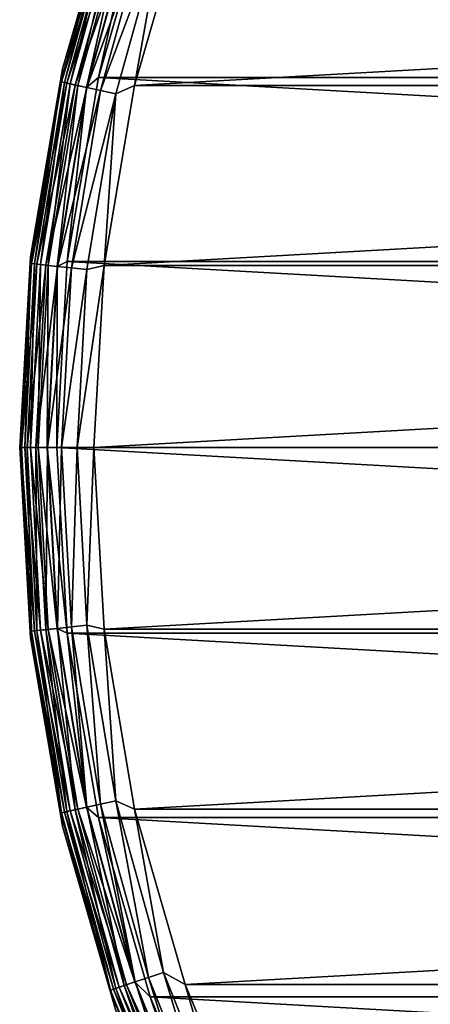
# Model space of a CAD drawing. Header units: metres. Extents: x -23 to 245, y -35 to 23.
# Tile 7 of 166: x -23 to -17.46, y -7.53 to 5.78. Entities that reach past the tile are written whole.
import ezdxf

# ---------------------------------------------------------------- set-up
doc = ezdxf.new("R2010")
doc.units = ezdxf.units.M
doc.layers.add('solid_509092_SW0002', color=7, linetype='CONTINUOUS')

msp = doc.modelspace()

# ---------------------------------------------------------------- linework, layer by layer
at = {"layer": 'solid_509092_SW0002'}
for points in [[(-21.70933, 7.596382, 149), (-21.70933, 7.596382, 0.5), (-22.423349, 5.117953, 0.5)], [(-21.779879, 7.338495, 0.37059), (-22.423349, 5.117953, 0.5), (-21.70933, 7.596382, 0.5)], [(-22.423349, 5.117953, 149), (-21.70933, 7.596382, 149), (-22.423349, 5.117953, 0.5)], [(-21.772499, 7.336009, 149.22142), (-21.70933, 7.596382, 149), (-22.423349, 5.117953, 149)], [(-22.445635, 4.940658, 0.37059), (-22.423349, 5.117953, 0.5), (-21.779879, 7.338495, 0.37059)], [(-22.445635, 4.940658, 0.37059), (-21.779879, 7.338495, 0.37059), (-22.396788, 4.929906, 0.249887)], [(-22.43803, 4.938984, 149.22142), (-21.772499, 7.336009, 149.22142), (-22.423349, 5.117953, 149)], [(-21.702545, 7.312438, 149.433075), (-21.772499, 7.336009, 149.22142), (-22.43803, 4.938984, 149.22142)], [(-21.779879, 7.338495, 0.37059), (-21.732481, 7.322525, 0.249887), (-22.396788, 4.929906, 0.249887)], [(-22.396788, 4.929906, 0.249887), (-21.732481, 7.322525, 0.249887), (-22.319069, 4.912798, 0.146262)], [(-21.732481, 7.322525, 0.249887), (-21.657066, 7.297115, 0.146262), (-22.319069, 4.912798, 0.146262)], [(-21.937191, 5.000778), (-21.239103, 7.426245), (21.937164, 5.000894)], [(-21.444353, 7.225443, 0.016902), (-21.239103, 7.426245), (-21.937191, 5.000778)], [(-21.239103, 7.426245), (21.239061, 7.426363), (21.937164, 5.000894)], [(-22.365936, 4.923115, 149.433075), (-21.702545, 7.312438, 149.433075), (-22.43803, 4.938984, 149.22142)], [(-21.589672, 7.274407, 149.622971), (-21.702545, 7.312438, 149.433075), (-22.365936, 4.923115, 149.433075)], [(-22.249615, 4.897511, 149.622971), (-21.589672, 7.274407, 149.622971), (-22.365936, 4.923115, 149.433075)], [(-22.319069, 4.912798, 0.146262), (-21.657066, 7.297115, 0.146262), (-22.217785, 4.890504, 0.066791)], [(-21.439554, 7.223827, 149.781555), (-21.589672, 7.274407, 149.622971), (-22.249615, 4.897511, 149.622971)], [(-22.094908, 4.863457, 149.781555), (-21.439554, 7.223827, 149.781555), (-22.249615, 4.897511, 149.622971)], [(-21.657066, 7.297115, 0.146262), (-21.558786, 7.264001, 0.066791), (-22.217785, 4.890504, 0.066791)], [(-22.217785, 4.890504, 0.066791), (-21.558786, 7.264001, 0.066791), (-22.099852, 4.864545, 0.016902)], [(-21.558786, 7.264001, 0.066791), (-21.444353, 7.225443, 0.016902), (-22.099852, 4.864545, 0.016902)], [(-22.099852, 4.864545, 0.016902), (-21.444353, 7.225443, 0.016902), (-21.937191, 5.000778)], [(-21.259733, 7.163238, 149.900879), (-21.439554, 7.223827, 149.781555), (-22.094908, 4.863457, 149.781555)], [(20.767118, 7.261229, 150), (-20.767111, 7.261254, 150), (-21.44969, 4.889684, 150)], [(-21.059242, 7.095685, 149.97493), (-21.44969, 4.889684, 150), (-20.767111, 7.261254, 150)], [(21.449696, 4.889658, 150), (20.767118, 7.261229, 150), (-21.44969, 4.889684, 150)], [(-21.90959, 4.822665, 149.900879), (-21.259733, 7.163238, 149.900879), (-22.094908, 4.863457, 149.781555)], [(-21.059242, 7.095685, 149.97493), (-21.259733, 7.163238, 149.900879), (-21.90959, 4.822665, 149.900879)], [(-21.702971, 4.777185, 149.97493), (-21.059242, 7.095685, 149.97493), (-21.90959, 4.822665, 149.900879)], [(-21.702971, 4.777185, 149.97493), (-21.44969, 4.889684, 150), (-21.059242, 7.095685, 149.97493)], [(-22.423349, 5.117953, 149), (-22.423349, 5.117953, 0.5), (-22.855383, 2.575166, 0.5)], [(-22.445635, 4.940658, 0.37059), (-22.855383, 2.575166, 0.5), (-22.423349, 5.117953, 0.5)], [(-22.855383, 2.575166, 149), (-22.423349, 5.117953, 149), (-22.855383, 2.575166, 0.5)], [(-22.43803, 4.938984, 149.22142), (-22.423349, 5.117953, 149), (-22.855383, 2.575166, 149)], [(-22.848236, 2.484895, 0.37059), (-22.855383, 2.575166, 0.5), (-22.445635, 4.940658, 0.37059)], [(-22.840496, 2.484054, 149.22142), (-22.43803, 4.938984, 149.22142), (-22.855383, 2.575166, 149)], [(-22.848236, 2.484895, 0.37059), (-22.445635, 4.940658, 0.37059), (-22.798513, 2.479488, 0.249887)], [(-22.365936, 4.923115, 149.433075), (-22.43803, 4.938984, 149.22142), (-22.840496, 2.484054, 149.22142)], [(-22.445635, 4.940658, 0.37059), (-22.396788, 4.929906, 0.249887), (-22.798513, 2.479488, 0.249887)], [(-22.798513, 2.479488, 0.249887), (-22.396788, 4.929906, 0.249887), (-22.7194, 2.470884, 0.146262)], [(-22.396788, 4.929906, 0.249887), (-22.319069, 4.912798, 0.146262), (-22.7194, 2.470884, 0.146262)], [(-22.359222, 2.512454), (-21.937191, 5.000778), (22.359215, 2.512528)], [(-22.099852, 4.864545, 0.016902), (-21.937191, 5.000778), (-22.359222, 2.512454)], [(-21.937191, 5.000778), (21.937164, 5.000894), (22.359215, 2.512528)], [(-22.767109, 2.476072, 149.433075), (-22.365936, 4.923115, 149.433075), (-22.840496, 2.484054, 149.22142)], [(-22.249615, 4.897511, 149.622971), (-22.365936, 4.923115, 149.433075), (-22.767109, 2.476072, 149.433075)], [(-22.648701, 2.463195, 149.622971), (-22.249615, 4.897511, 149.622971), (-22.767109, 2.476072, 149.433075)], [(-22.7194, 2.470884, 0.146262), (-22.319069, 4.912798, 0.146262), (-22.616301, 2.459671, 0.066791)], [(-22.094908, 4.863457, 149.781555), (-22.249615, 4.897511, 149.622971), (-22.648701, 2.463195, 149.622971)], [(-22.491219, 2.446067, 149.781555), (-22.094908, 4.863457, 149.781555), (-22.648701, 2.463195, 149.622971)], [(-22.319069, 4.912798, 0.146262), (-22.217785, 4.890504, 0.066791), (-22.616301, 2.459671, 0.066791)], [(-22.616301, 2.459671, 0.066791), (-22.217785, 4.890504, 0.066791), (-22.496252, 2.446615, 0.016902)], [(-22.217785, 4.890504, 0.066791), (-22.099852, 4.864545, 0.016902), (-22.496252, 2.446615, 0.016902)], [(-22.496252, 2.446615, 0.016902), (-22.099852, 4.864545, 0.016902), (-22.359222, 2.512454)], [(-21.90959, 4.822665, 149.900879), (-22.094908, 4.863457, 149.781555), (-22.491219, 2.446067, 149.781555)], [(-22.302576, 2.425551, 149.900879), (-21.90959, 4.822665, 149.900879), (-22.491219, 2.446067, 149.781555)], [(-21.702971, 4.777185, 149.97493), (-21.90959, 4.822665, 149.900879), (-22.302576, 2.425551, 149.900879)], [(21.449696, 4.889658, 150), (-21.44969, 4.889684, 150), (-21.862349, 2.456646, 150)], [(-21.702971, 4.777185, 149.97493), (-21.862349, 2.456646, 150), (-21.44969, 4.889684, 150)], [(21.86235, 2.456628, 150), (21.449696, 4.889658, 150), (-21.862349, 2.456646, 150)], [(-22.092251, 2.402677, 149.97493), (-21.702971, 4.777185, 149.97493), (-22.302576, 2.425551, 149.900879)], [(-22.092251, 2.402677, 149.97493), (-21.862349, 2.456646, 150), (-21.702971, 4.777185, 149.97493)], [(-22.855383, 2.575166, 149), (-23, 0, 0.5), (-23, 0, 149)], [(-22.840496, 2.484054, 149.22142), (-22.855383, 2.575166, 149), (-23, 0, 149)], [(-22.855383, 2.575166, 149), (-22.855383, 2.575166, 0.5), (-23, 0, 0.5)], [(-22.982964, 0, 0.37059), (-23, 0, 0.5), (-22.855383, 2.575166, 0.5)], [(-22.982964, 0, 0.37059), (-22.855383, 2.575166, 0.5), (-22.848236, 2.484895, 0.37059)], [(-22.840496, 2.484054, 149.22142), (-23, 0, 149), (-22.975178, 0, 149.22142)], [(-22.982964, 0, 0.37059), (-22.848236, 2.484895, 0.37059), (-22.932947, 0, 0.249887)], [(-22.767109, 2.476072, 149.433075), (-22.840496, 2.484054, 149.22142), (-22.975178, 0, 149.22142)], [(-22.767109, 2.476072, 149.433075), (-22.975178, 0, 149.22142), (-22.901358, 0, 149.433075)], [(-22.848236, 2.484895, 0.37059), (-22.798513, 2.479488, 0.249887), (-22.932947, 0, 0.249887)], [(-22.932947, 0, 0.249887), (-22.798513, 2.479488, 0.249887), (-22.853369, 0, 0.146262)], [(-22.648701, 2.463195, 149.622971), (-22.767109, 2.476072, 149.433075), (-22.901358, 0, 149.433075)], [(-22.648701, 2.463195, 149.622971), (-22.901358, 0, 149.433075), (-22.782251, 0, 149.622971)], [(-22.798513, 2.479488, 0.249887), (-22.7194, 2.470884, 0.146262), (-22.853369, 0, 0.146262)], [(-22.853369, 0, 0.146262), (-22.7194, 2.470884, 0.146262), (-22.74966, 0, 0.066791)], [(-22.491219, 2.446067, 149.781555), (-22.648701, 2.463195, 149.622971), (-22.782251, 0, 149.622971)], [(-22.491219, 2.446067, 149.781555), (-22.782251, 0, 149.622971), (-22.62384, 0, 149.781555)], [(-22.7194, 2.470884, 0.146262), (-22.616301, 2.459671, 0.066791), (-22.74966, 0, 0.066791)], [(-22.74966, 0, 0.066791), (-22.616301, 2.459671, 0.066791), (-22.628904, 0, 0.016902)], [(-22.616301, 2.459671, 0.066791), (-22.496252, 2.446615, 0.016902), (-22.628904, 0, 0.016902)], [(-22.628904, 0, 0.016902), (-22.496252, 2.446615, 0.016902), (-22.5, 0)], [(-22.302576, 2.425551, 149.900879), (-22.491219, 2.446067, 149.781555), (-22.62384, 0, 149.781555)], [(-22.302576, 2.425551, 149.900879), (-22.62384, 0, 149.781555), (-22.434086, 0, 149.900879)], [(-22.5, 0), (-22.359222, 2.512454), (22.5, 0)], [(-22.496252, 2.446615, 0.016902), (-22.359222, 2.512454), (-22.5, 0)], [(-22.092251, 2.402677, 149.97493), (-22.302576, 2.425551, 149.900879), (-22.434086, 0, 149.900879)], [(-22.092251, 2.402677, 149.97493), (-22.434086, 0, 149.900879), (-22.222521, 0, 149.97493)], [(-22.359222, 2.512454), (22.359215, 2.512528), (22.5, 0)], [(-22.222521, 0, 149.97493), (-22, 0, 150), (-21.862349, 2.456646, 150)], [(-22.092251, 2.402677, 149.97493), (-22.222521, 0, 149.97493), (-21.862349, 2.456646, 150)], [(21.86235, 2.456628, 150), (-21.862349, 2.456646, 150), (-22, 0, 150)], [(22, 0, 150), (21.86235, 2.456628, 150), (-22, 0, 150)], [(-22.855383, -2.575166, 0.5), (-23, 0, 149), (-23, 0, 0.5)], [(-22.855383, -2.575166, 149), (-23, 0, 149), (-22.855383, -2.575166, 0.5)], [(-22.975178, 0, 149.22142), (-23, 0, 149), (-22.855383, -2.575166, 149)], [(-22.848236, -2.484895, 0.37059), (-22.855383, -2.575166, 0.5), (-23, 0, 0.5)], [(-22.848236, -2.484895, 0.37059), (-23, 0, 0.5), (-22.982964, 0, 0.37059)], [(-22.798513, -2.479488, 0.249887), (-22.982964, 0, 0.37059), (-22.932947, 0, 0.249887)], [(-22.848236, -2.484895, 0.37059), (-22.982964, 0, 0.37059), (-22.798513, -2.479488, 0.249887)], [(-22.840496, -2.484054, 149.22142), (-22.975178, 0, 149.22142), (-22.855383, -2.575166, 149)], [(-22.901358, 0, 149.433075), (-22.975178, 0, 149.22142), (-22.840496, -2.484054, 149.22142)], [(-22.7194, -2.470884, 0.146262), (-22.932947, 0, 0.249887), (-22.853369, 0, 0.146262)], [(-22.798513, -2.479488, 0.249887), (-22.932947, 0, 0.249887), (-22.7194, -2.470884, 0.146262)], [(-22.767109, -2.476072, 149.433075), (-22.901358, 0, 149.433075), (-22.840496, -2.484054, 149.22142)], [(-22.782251, 0, 149.622971), (-22.901358, 0, 149.433075), (-22.767109, -2.476072, 149.433075)], [(-22.616301, -2.459671, 0.066791), (-22.853369, 0, 0.146262), (-22.74966, 0, 0.066791)], [(-22.7194, -2.470884, 0.146262), (-22.853369, 0, 0.146262), (-22.616301, -2.459671, 0.066791)], [(-22.648701, -2.463195, 149.622971), (-22.782251, 0, 149.622971), (-22.767109, -2.476072, 149.433075)], [(-22.62384, 0, 149.781555), (-22.782251, 0, 149.622971), (-22.648701, -2.463195, 149.622971)], [(-22.496252, -2.446615, 0.016902), (-22.74966, 0, 0.066791), (-22.628904, 0, 0.016902)], [(-22.616301, -2.459671, 0.066791), (-22.74966, 0, 0.066791), (-22.496252, -2.446615, 0.016902)], [(-22.491219, -2.446067, 149.781555), (-22.62384, 0, 149.781555), (-22.648701, -2.463195, 149.622971)], [(-22.628904, 0, 0.016902), (-22.5, 0), (-22.359215, -2.512528)], [(-22.496252, -2.446615, 0.016902), (-22.628904, 0, 0.016902), (-22.359215, -2.512528)], [(-22.434086, 0, 149.900879), (-22.62384, 0, 149.781555), (-22.491219, -2.446067, 149.781555)], [(22.359222, -2.512454), (-22.5, 0), (22.5, 0)], [(22.359222, -2.512454), (-22.359215, -2.512528), (-22.5, 0)], [(-22.302576, -2.425551, 149.900879), (-22.434086, 0, 149.900879), (-22.491219, -2.446067, 149.781555)], [(-22.222521, 0, 149.97493), (-22.434086, 0, 149.900879), (-22.302576, -2.425551, 149.900879)], [(-22.092251, -2.402677, 149.97493), (-22.222521, 0, 149.97493), (-22.302576, -2.425551, 149.900879)], [(-22.092251, -2.402677, 149.97493), (-22, 0, 150), (-22.222521, 0, 149.97493)], [(-22.092251, -2.402677, 149.97493), (-21.86235, -2.456628, 150), (-22, 0, 150)], [(-21.86235, -2.456628, 150), (22, 0, 150), (-22, 0, 150)], [(-21.86235, -2.456628, 150), (21.862349, -2.456646, 150), (22, 0, 150)], [(-22.43803, -4.938984, 149.22142), (-22.840496, -2.484054, 149.22142), (-22.855383, -2.575166, 149)], [(-22.445635, -4.940658, 0.37059), (-22.855383, -2.575166, 0.5), (-22.848236, -2.484895, 0.37059)], [(-22.848236, -2.484895, 0.37059), (-22.798513, -2.479488, 0.249887), (-22.396788, -4.929906, 0.249887)], [(-22.445635, -4.940658, 0.37059), (-22.848236, -2.484895, 0.37059), (-22.396788, -4.929906, 0.249887)], [(-22.767109, -2.476072, 149.433075), (-22.840496, -2.484054, 149.22142), (-22.43803, -4.938984, 149.22142)], [(-22.798513, -2.479488, 0.249887), (-22.7194, -2.470884, 0.146262), (-22.319069, -4.912798, 0.146262)], [(-22.396788, -4.929906, 0.249887), (-22.798513, -2.479488, 0.249887), (-22.319069, -4.912798, 0.146262)], [(-22.648701, -2.463195, 149.622971), (-22.767109, -2.476072, 149.433075), (-22.365936, -4.923115, 149.433075)], [(-22.365936, -4.923115, 149.433075), (-22.767109, -2.476072, 149.433075), (-22.43803, -4.938984, 149.22142)], [(-22.7194, -2.470884, 0.146262), (-22.616301, -2.459671, 0.066791), (-22.217785, -4.890504, 0.066791)], [(-22.319069, -4.912798, 0.146262), (-22.7194, -2.470884, 0.146262), (-22.217785, -4.890504, 0.066791)], [(-22.491219, -2.446067, 149.781555), (-22.648701, -2.463195, 149.622971), (-22.249615, -4.897511, 149.622971)], [(-22.249615, -4.897511, 149.622971), (-22.648701, -2.463195, 149.622971), (-22.365936, -4.923115, 149.433075)], [(-22.616301, -2.459671, 0.066791), (-22.496252, -2.446615, 0.016902), (-22.099852, -4.864545, 0.016902)], [(-22.217785, -4.890504, 0.066791), (-22.616301, -2.459671, 0.066791), (-22.099852, -4.864545, 0.016902)], [(-22.099852, -4.864545, 0.016902), (-22.496252, -2.446615, 0.016902), (-22.359215, -2.512528)], [(-22.302576, -2.425551, 149.900879), (-22.491219, -2.446067, 149.781555), (-22.094908, -4.863457, 149.781555)], [(-22.094908, -4.863457, 149.781555), (-22.491219, -2.446067, 149.781555), (-22.249615, -4.897511, 149.622971)], [(22.359222, -2.512454), (21.937191, -5.000778), (-22.359215, -2.512528)], [(21.937191, -5.000778), (-21.937164, -5.000894), (-22.359215, -2.512528)], [(-22.099852, -4.864545, 0.016902), (-22.359215, -2.512528), (-21.937164, -5.000894)], [(-22.092251, -2.402677, 149.97493), (-22.302576, -2.425551, 149.900879), (-21.90959, -4.822665, 149.900879)], [(-21.90959, -4.822665, 149.900879), (-22.302576, -2.425551, 149.900879), (-22.094908, -4.863457, 149.781555)], [(-21.702971, -4.777185, 149.97493), (-21.86235, -2.456628, 150), (-22.092251, -2.402677, 149.97493)], [(-21.702971, -4.777185, 149.97493), (-22.092251, -2.402677, 149.97493), (-21.90959, -4.822665, 149.900879)], [(-21.86235, -2.456628, 150), (-21.449696, -4.889658, 150), (21.862349, -2.456646, 150)], [(-21.702971, -4.777185, 149.97493), (-21.449696, -4.889658, 150), (-21.86235, -2.456628, 150)], [(-21.449696, -4.889658, 150), (21.44969, -4.889684, 150), (21.862349, -2.456646, 150)], [(-22.855383, -2.575166, 149), (-22.855383, -2.575166, 0.5), (-22.423349, -5.117952, 0.5)], [(-22.445635, -4.940658, 0.37059), (-22.423349, -5.117952, 0.5), (-22.855383, -2.575166, 0.5)], [(-22.423349, -5.117953, 149), (-22.855383, -2.575166, 149), (-22.423349, -5.117952, 0.5)], [(-22.43803, -4.938984, 149.22142), (-22.855383, -2.575166, 149), (-22.423349, -5.117953, 149)], [(-21.702971, -4.777185, 149.97493), (-21.90959, -4.822665, 149.900879), (-21.259733, -7.163238, 149.900879)], [(-21.059242, -7.095685, 149.97493), (-21.449696, -4.889658, 150), (-21.702971, -4.777185, 149.97493)], [(-21.059242, -7.095685, 149.97493), (-21.702971, -4.777185, 149.97493), (-21.259733, -7.163238, 149.900879)], [(-22.365936, -4.923115, 149.433075), (-22.43803, -4.938984, 149.22142), (-21.772499, -7.336009, 149.22142)], [(-22.396788, -4.929906, 0.249887), (-22.319069, -4.912798, 0.146262), (-21.657066, -7.297115, 0.146262)], [(-22.249615, -4.897511, 149.622971), (-22.365936, -4.923115, 149.433075), (-21.702545, -7.312438, 149.433075)], [(-21.702545, -7.312438, 149.433075), (-22.365936, -4.923115, 149.433075), (-21.772499, -7.336009, 149.22142)], [(-22.319069, -4.912798, 0.146262), (-22.217785, -4.890504, 0.066791), (-21.558786, -7.264001, 0.066791)], [(-21.657066, -7.297115, 0.146262), (-22.319069, -4.912798, 0.146262), (-21.558786, -7.264001, 0.066791)], [(-22.094908, -4.863457, 149.781555), (-22.249615, -4.897511, 149.622971), (-21.589672, -7.274407, 149.622971)], [(-21.589672, -7.274407, 149.622971), (-22.249615, -4.897511, 149.622971), (-21.702545, -7.312438, 149.433075)], [(-22.217785, -4.890504, 0.066791), (-22.099852, -4.864545, 0.016902), (-21.444353, -7.225443, 0.016902)], [(-21.558786, -7.264001, 0.066791), (-22.217785, -4.890504, 0.066791), (-21.444353, -7.225443, 0.016902)], [(-21.444353, -7.225443, 0.016902), (-22.099852, -4.864545, 0.016902), (-21.937164, -5.000894)], [(-21.90959, -4.822665, 149.900879), (-22.094908, -4.863457, 149.781555), (-21.439554, -7.223827, 149.781555)], [(-21.439554, -7.223827, 149.781555), (-22.094908, -4.863457, 149.781555), (-21.589672, -7.274407, 149.622971)], [(-21.259733, -7.163238, 149.900879), (-21.90959, -4.822665, 149.900879), (-21.439554, -7.223827, 149.781555)], [(-21.449696, -4.889658, 150), (-20.767118, -7.261229, 150), (21.44969, -4.889684, 150)], [(-21.059242, -7.095685, 149.97493), (-20.767118, -7.261229, 150), (-21.449696, -4.889658, 150)], [(-20.767118, -7.261229, 150), (20.767111, -7.261254, 150), (21.44969, -4.889684, 150)], [(-22.445635, -4.940658, 0.37059), (-22.396788, -4.929906, 0.249887), (-21.732481, -7.322525, 0.249887)], [(-21.779879, -7.338495, 0.37059), (-22.423349, -5.117952, 0.5), (-22.445635, -4.940658, 0.37059)], [(-21.779879, -7.338495, 0.37059), (-22.445635, -4.940658, 0.37059), (-21.732481, -7.322525, 0.249887)], [(-21.772499, -7.336009, 149.22142), (-22.43803, -4.938984, 149.22142), (-22.423349, -5.117953, 149)], [(-21.732481, -7.322525, 0.249887), (-22.396788, -4.929906, 0.249887), (-21.657066, -7.297115, 0.146262)], [(21.937191, -5.000778), (21.239103, -7.426245), (-21.937164, -5.000894)], [(21.239103, -7.426245), (-21.239061, -7.426363), (-21.937164, -5.000894)], [(-21.444353, -7.225443, 0.016902), (-21.937164, -5.000894), (-21.239061, -7.426363)], [(-22.423349, -5.117953, 149), (-22.423349, -5.117952, 0.5), (-21.70933, -7.596382, 0.5)], [(-21.779879, -7.338495, 0.37059), (-21.70933, -7.596382, 0.5), (-22.423349, -5.117952, 0.5)], [(-21.70933, -7.596382, 149), (-22.423349, -5.117953, 149), (-21.70933, -7.596382, 0.5)], [(-21.772499, -7.336009, 149.22142), (-22.423349, -5.117953, 149), (-21.70933, -7.596382, 149)], [(-21.259733, -7.163238, 149.900879), (-21.439554, -7.223827, 149.781555), (-20.532841, -9.499504, 149.781555)], [(-21.059242, -7.095685, 149.97493), (-21.259733, -7.163238, 149.900879), (-20.360624, -9.419828, 149.900879)], [(-20.360624, -9.419828, 149.900879), (-21.259733, -7.163238, 149.900879), (-20.532841, -9.499504, 149.781555)], [(-20.168613, -9.330995, 149.97493), (-20.767118, -7.261229, 150), (-21.059242, -7.095685, 149.97493)], [(-20.168613, -9.330995, 149.97493), (-21.059242, -7.095685, 149.97493), (-20.360624, -9.419828, 149.900879)], [(-21.702545, -7.312438, 149.433075), (-21.772499, -7.336009, 149.22142), (-20.851706, -9.647026, 149.22142)], [(-21.732481, -7.322525, 0.249887), (-21.657066, -7.297115, 0.146262), (-20.741156, -9.595881, 0.146262)], [(-21.589672, -7.274407, 149.622971), (-21.702545, -7.312438, 149.433075), (-20.78471, -9.616031, 149.433075)], [(-20.78471, -9.616031, 149.433075), (-21.702545, -7.312438, 149.433075), (-20.851706, -9.647026, 149.22142)], [(-21.657066, -7.297115, 0.146262), (-21.558786, -7.264001, 0.066791), (-20.647032, -9.552334, 0.066791)], [(-20.741156, -9.595881, 0.146262), (-21.657066, -7.297115, 0.146262), (-20.647032, -9.552334, 0.066791)], [(-21.439554, -7.223827, 149.781555), (-21.589672, -7.274407, 149.622971), (-20.676611, -9.566019, 149.622971)], [(-20.676611, -9.566019, 149.622971), (-21.589672, -7.274407, 149.622971), (-20.78471, -9.616031, 149.433075)], [(-21.558786, -7.264001, 0.066791), (-21.444353, -7.225443, 0.016902), (-20.537437, -9.50163, 0.016902)], [(-20.647032, -9.552334, 0.066791), (-21.558786, -7.264001, 0.066791), (-20.537437, -9.50163, 0.016902)], [(-20.537437, -9.50163, 0.016902), (-21.444353, -7.225443, 0.016902), (-21.239061, -7.426363)], [(-20.532841, -9.499504, 149.781555), (-21.439554, -7.223827, 149.781555), (-20.676611, -9.566019, 149.622971)], [(-20.767118, -7.261229, 150), (-19.823303, -9.541289, 150), (20.767111, -7.261254, 150)], [(-20.168613, -9.330995, 149.97493), (-19.823303, -9.541289, 150), (-20.767118, -7.261229, 150)], [(-19.823303, -9.541289, 150), (19.823292, -9.541313, 150), (20.767111, -7.261254, 150)], [(-21.779879, -7.338495, 0.37059), (-21.732481, -7.322525, 0.249887), (-20.813379, -9.629294, 0.249887)], [(-20.858772, -9.650295, 0.37059), (-21.70933, -7.596382, 0.5), (-21.779879, -7.338495, 0.37059)], [(-20.858772, -9.650295, 0.37059), (-21.779879, -7.338495, 0.37059), (-20.813379, -9.629294, 0.249887)], [(-20.851706, -9.647026, 149.22142), (-21.772499, -7.336009, 149.22142), (-21.70933, -7.596382, 149)], [(-20.813379, -9.629294, 0.249887), (-21.732481, -7.322525, 0.249887), (-20.741156, -9.595881, 0.146262)], [(21.239103, -7.426245), (20.27384, -9.758122), (-21.239061, -7.426363)], [(20.27384, -9.758122), (-20.273788, -9.758232), (-21.239061, -7.426363)], [(-20.537437, -9.50163, 0.016902), (-21.239061, -7.426363), (-20.273788, -9.758232)]]:
    msp.add_3dface(points, dxfattribs=at)

doc.saveas('drawing.dxf')
